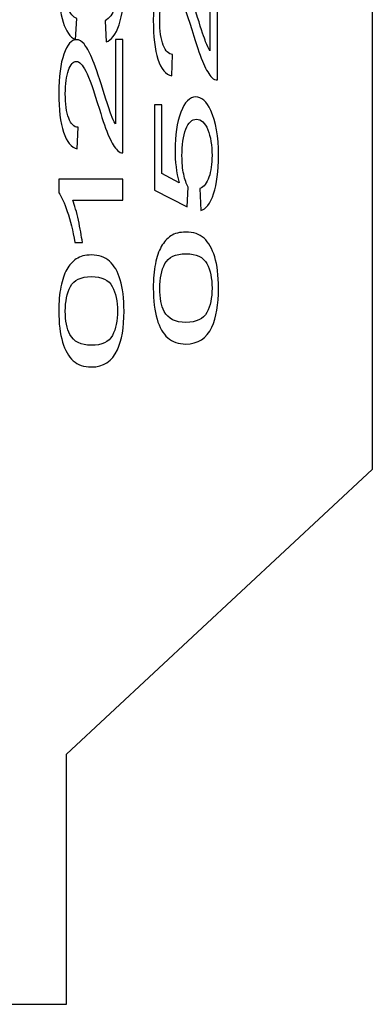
# Model space of a CAD drawing. Header units: millimetres. Extents: x 5 to 192, y 6 to 95.
# Tile 32 of 59: x 88.6 to 94.16, y 21.05 to 36.6. Entities that reach past the tile are written whole.
import ezdxf

# ---------------------------------------------------------------- set-up
doc = ezdxf.new("R2010")
doc.units = ezdxf.units.MM
doc.header["$MEASUREMENT"] = 0
doc.layers.add('Vrstva 1', color=7, linetype='Continuous')

msp = doc.modelspace()

# ---------------------------------------------------------------- linework, layer by layer
at = {"layer": 'Vrstva 1', "lineweight": 25}
for points in [[(94.161, 43.316), (94.161, 43.316), (94.161, 29.496), (94.161, 29.496)], [(94.161, 29.496), (94.161, 29.496), (89.339, 24.999), (89.339, 24.999)], [(89.339, 21.05), (89.339, 21.05), (89.339, 24.999), (89.339, 24.999)], [(67.326, 21.05), (67.326, 21.05), (89.339, 21.05), (89.339, 21.05)]]:
    msp.add_open_spline(points, degree=3, dxfattribs=at)
at = {"layer": 'Vrstva 1'}
for points, knots in [([(89.961, 36.247), (89.961, 36.247), (89.945, 36.58), (89.945, 36.58), (89.945, 36.58), (90.015, 36.619), (90.066, 36.684), (90.097, 36.775), (90.097, 36.775), (90.127, 36.867), (90.143, 36.979), (90.143, 37.111), (90.143, 37.111), (90.143, 37.267), (90.123, 37.4), (90.082, 37.508), (90.082, 37.508), (90.042, 37.615), (89.992, 37.669), (89.932, 37.669), (89.932, 37.669), (89.876, 37.669), (89.829, 37.62), (89.792, 37.52), (89.792, 37.52), (89.755, 37.419), (89.737, 37.293), (89.737, 37.139), (89.737, 37.139), (89.737, 37.076), (89.741, 36.997), (89.75, 36.904), (89.75, 36.904), (89.75, 36.904), (89.642, 36.941), (89.642, 36.941), (89.642, 36.941), (89.643, 36.963), (89.643, 36.981), (89.643, 36.995), (89.643, 36.995), (89.643, 37.136), (89.629, 37.264), (89.602, 37.377), (89.602, 37.377), (89.574, 37.491), (89.532, 37.548), (89.475, 37.548), (89.475, 37.548), (89.429, 37.548), (89.392, 37.506), (89.362, 37.423), (89.362, 37.423), (89.332, 37.341), (89.317, 37.234), (89.317, 37.103), (89.317, 37.103), (89.317, 36.974), (89.332, 36.866), (89.363, 36.78), (89.363, 36.78), (89.393, 36.694), (89.438, 36.638), (89.499, 36.614), (89.499, 36.614), (89.499, 36.614), (89.477, 36.281), (89.477, 36.281), (89.477, 36.281), (89.394, 36.321), (89.329, 36.414), (89.284, 36.558), (89.284, 36.558), (89.238, 36.703), (89.215, 36.882), (89.215, 37.096), (89.215, 37.096), (89.215, 37.244), (89.227, 37.38), (89.251, 37.505), (89.251, 37.505), (89.275, 37.629), (89.307, 37.724), (89.347, 37.791), (89.347, 37.791), (89.388, 37.856), (89.431, 37.89), (89.477, 37.89), (89.477, 37.89), (89.521, 37.89), (89.561, 37.858), (89.596, 37.795), (89.596, 37.795), (89.632, 37.732), (89.661, 37.639), (89.682, 37.516), (89.682, 37.516), (89.695, 37.676), (89.724, 37.801), (89.767, 37.89), (89.767, 37.89), (89.81, 37.978), (89.865, 38.022), (89.93, 38.022), (89.93, 38.022), (90.018, 38.022), (90.092, 37.936), (90.154, 37.763), (90.154, 37.763), (90.215, 37.591), (90.245, 37.373), (90.245, 37.109), (90.245, 37.109), (90.245, 36.871), (90.219, 36.674), (90.166, 36.516), (90.166, 36.516), (90.114, 36.359), (90.045, 36.27), (89.961, 36.247)], [0, 0, 0, 0, 0.033333, 0.033333, 0.033333, 0.033333, 0.066667, 0.066667, 0.066667, 0.066667, 0.1, 0.1, 0.1, 0.1, 0.133333, 0.133333, 0.133333, 0.133333, 0.166667, 0.166667, 0.166667, 0.166667, 0.2, 0.2, 0.2, 0.2, 0.233333, 0.233333, 0.233333, 0.233333, 0.266667, 0.266667, 0.266667, 0.266667, 0.3, 0.3, 0.3, 0.3, 0.333333, 0.333333, 0.333333, 0.333333, 0.366667, 0.366667, 0.366667, 0.366667, 0.4, 0.4, 0.4, 0.4, 0.433333, 0.433333, 0.433333, 0.433333, 0.466667, 0.466667, 0.466667, 0.466667, 0.5, 0.5, 0.5, 0.5, 0.533333, 0.533333, 0.533333, 0.533333, 0.566667, 0.566667, 0.566667, 0.566667, 0.6, 0.6, 0.6, 0.6, 0.633333, 0.633333, 0.633333, 0.633333, 0.666667, 0.666667, 0.666667, 0.666667, 0.7, 0.7, 0.7, 0.7, 0.733333, 0.733333, 0.733333, 0.733333, 0.766667, 0.766667, 0.766667, 0.766667, 0.8, 0.8, 0.8, 0.8, 0.833333, 0.833333, 0.833333, 0.833333, 0.866667, 0.866667, 0.866667, 0.866667, 0.9, 0.9, 0.9, 0.9, 0.933333, 0.933333, 0.933333, 0.933333, 0.966667, 0.966667, 0.966667, 0.966667, 1, 1, 1, 1]), ([(91.599, 37.436), (91.599, 37.436), (91.718, 37.436), (91.718, 37.436), (91.718, 37.436), (91.718, 37.436), (91.718, 35.644), (91.718, 35.644), (91.718, 35.644), (91.688, 35.642), (91.659, 35.655), (91.632, 35.683), (91.632, 35.683), (91.586, 35.728), (91.542, 35.802), (91.498, 35.902), (91.498, 35.902), (91.454, 36.003), (91.403, 36.148), (91.345, 36.337), (91.345, 36.337), (91.255, 36.632), (91.184, 36.832), (91.132, 36.935), (91.132, 36.935), (91.079, 37.039), (91.029, 37.09), (90.983, 37.09), (90.983, 37.09), (90.934, 37.09), (90.892, 37.043), (90.859, 36.949), (90.859, 36.949), (90.825, 36.854), (90.808, 36.731), (90.808, 36.58), (90.808, 36.58), (90.808, 36.419), (90.826, 36.291), (90.862, 36.195), (90.862, 36.195), (90.898, 36.099), (90.947, 36.05), (91.01, 36.049), (91.01, 36.049), (91.01, 36.049), (90.997, 35.707), (90.997, 35.707), (90.997, 35.707), (90.902, 35.73), (90.83, 35.819), (90.78, 35.971), (90.78, 35.971), (90.731, 36.124), (90.706, 36.33), (90.706, 36.587), (90.706, 36.587), (90.706, 36.847), (90.733, 37.053), (90.786, 37.205), (90.786, 37.205), (90.84, 37.357), (90.906, 37.432), (90.986, 37.432), (90.986, 37.432), (91.026, 37.432), (91.066, 37.41), (91.105, 37.365), (91.105, 37.365), (91.144, 37.321), (91.185, 37.247), (91.228, 37.145), (91.228, 37.145), (91.271, 37.042), (91.33, 36.871), (91.405, 36.632), (91.405, 36.632), (91.467, 36.432), (91.51, 36.304), (91.532, 36.247), (91.532, 36.247), (91.554, 36.19), (91.576, 36.144), (91.599, 36.106), (91.599, 36.106), (91.599, 36.106), (91.599, 37.436), (91.599, 37.436)], [0, 0, 0, 0, 0.045455, 0.045455, 0.045455, 0.045455, 0.090909, 0.090909, 0.090909, 0.090909, 0.136364, 0.136364, 0.136364, 0.136364, 0.181818, 0.181818, 0.181818, 0.181818, 0.227273, 0.227273, 0.227273, 0.227273, 0.272727, 0.272727, 0.272727, 0.272727, 0.318182, 0.318182, 0.318182, 0.318182, 0.363636, 0.363636, 0.363636, 0.363636, 0.409091, 0.409091, 0.409091, 0.409091, 0.454545, 0.454545, 0.454545, 0.454545, 0.5, 0.5, 0.5, 0.5, 0.545455, 0.545455, 0.545455, 0.545455, 0.590909, 0.590909, 0.590909, 0.590909, 0.636364, 0.636364, 0.636364, 0.636364, 0.681818, 0.681818, 0.681818, 0.681818, 0.727273, 0.727273, 0.727273, 0.727273, 0.772727, 0.772727, 0.772727, 0.772727, 0.818182, 0.818182, 0.818182, 0.818182, 0.863636, 0.863636, 0.863636, 0.863636, 0.909091, 0.909091, 0.909091, 0.909091, 0.954545, 0.954545, 0.954545, 0.954545, 1, 1, 1, 1]), ([(90.108, 36.284), (90.108, 36.284), (90.227, 36.284), (90.227, 36.284), (90.227, 36.284), (90.227, 36.284), (90.227, 34.492), (90.227, 34.492), (90.227, 34.492), (90.198, 34.49), (90.169, 34.503), (90.142, 34.531), (90.142, 34.531), (90.096, 34.576), (90.051, 34.65), (90.007, 34.75), (90.007, 34.75), (89.963, 34.851), (89.913, 34.996), (89.855, 35.185), (89.855, 35.185), (89.765, 35.48), (89.694, 35.68), (89.641, 35.783), (89.641, 35.783), (89.589, 35.887), (89.539, 35.938), (89.492, 35.938), (89.492, 35.938), (89.443, 35.938), (89.402, 35.891), (89.368, 35.797), (89.368, 35.797), (89.335, 35.702), (89.318, 35.579), (89.318, 35.428), (89.318, 35.428), (89.318, 35.267), (89.336, 35.139), (89.372, 35.043), (89.372, 35.043), (89.407, 34.947), (89.457, 34.898), (89.52, 34.897), (89.52, 34.897), (89.52, 34.897), (89.507, 34.555), (89.507, 34.555), (89.507, 34.555), (89.412, 34.578), (89.34, 34.667), (89.29, 34.819), (89.29, 34.819), (89.24, 34.972), (89.215, 35.178), (89.215, 35.435), (89.215, 35.435), (89.215, 35.695), (89.242, 35.901), (89.296, 36.053), (89.296, 36.053), (89.35, 36.205), (89.416, 36.28), (89.495, 36.28), (89.495, 36.28), (89.536, 36.28), (89.575, 36.258), (89.614, 36.213), (89.614, 36.213), (89.653, 36.169), (89.694, 36.095), (89.737, 35.993), (89.737, 35.993), (89.78, 35.89), (89.84, 35.719), (89.915, 35.48), (89.915, 35.48), (89.977, 35.28), (90.019, 35.152), (90.042, 35.095), (90.042, 35.095), (90.064, 35.038), (90.086, 34.992), (90.108, 34.954), (90.108, 34.954), (90.108, 34.954), (90.108, 36.284), (90.108, 36.284)], [0, 0, 0, 0, 0.045455, 0.045455, 0.045455, 0.045455, 0.090909, 0.090909, 0.090909, 0.090909, 0.136364, 0.136364, 0.136364, 0.136364, 0.181818, 0.181818, 0.181818, 0.181818, 0.227273, 0.227273, 0.227273, 0.227273, 0.272727, 0.272727, 0.272727, 0.272727, 0.318182, 0.318182, 0.318182, 0.318182, 0.363636, 0.363636, 0.363636, 0.363636, 0.409091, 0.409091, 0.409091, 0.409091, 0.454545, 0.454545, 0.454545, 0.454545, 0.5, 0.5, 0.5, 0.5, 0.545455, 0.545455, 0.545455, 0.545455, 0.590909, 0.590909, 0.590909, 0.590909, 0.636364, 0.636364, 0.636364, 0.636364, 0.681818, 0.681818, 0.681818, 0.681818, 0.727273, 0.727273, 0.727273, 0.727273, 0.772727, 0.772727, 0.772727, 0.772727, 0.818182, 0.818182, 0.818182, 0.818182, 0.863636, 0.863636, 0.863636, 0.863636, 0.909091, 0.909091, 0.909091, 0.909091, 0.954545, 0.954545, 0.954545, 0.954545, 1, 1, 1, 1]), ([(91.454, 33.581), (91.454, 33.581), (91.443, 33.93), (91.443, 33.93), (91.443, 33.93), (91.506, 33.956), (91.553, 34.016), (91.585, 34.11), (91.585, 34.11), (91.617, 34.205), (91.633, 34.318), (91.633, 34.452), (91.633, 34.452), (91.633, 34.612), (91.611, 34.747), (91.566, 34.858), (91.566, 34.858), (91.521, 34.969), (91.461, 35.025), (91.387, 35.025), (91.387, 35.025), (91.316, 35.025), (91.261, 34.972), (91.22, 34.865), (91.22, 34.865), (91.179, 34.758), (91.159, 34.619), (91.159, 34.446), (91.159, 34.446), (91.159, 34.339), (91.168, 34.242), (91.186, 34.156), (91.186, 34.156), (91.204, 34.069), (91.228, 34.002), (91.256, 33.952), (91.256, 33.952), (91.256, 33.952), (91.241, 33.64), (91.241, 33.64), (91.241, 33.64), (91.241, 33.64), (90.724, 33.902), (90.724, 33.902), (90.724, 33.902), (90.724, 33.902), (90.724, 35.251), (90.724, 35.251), (90.724, 35.251), (90.724, 35.251), (90.842, 35.251), (90.842, 35.251), (90.842, 35.251), (90.842, 35.251), (90.842, 34.169), (90.842, 34.169), (90.842, 34.169), (90.842, 34.169), (91.113, 34.022), (91.113, 34.022), (91.113, 34.022), (91.071, 34.185), (91.049, 34.356), (91.049, 34.535), (91.049, 34.535), (91.049, 34.771), (91.08, 34.971), (91.141, 35.134), (91.141, 35.134), (91.202, 35.297), (91.28, 35.378), (91.376, 35.378), (91.376, 35.378), (91.467, 35.378), (91.546, 35.306), (91.613, 35.163), (91.613, 35.163), (91.694, 34.989), (91.735, 34.752), (91.735, 34.452), (91.735, 34.452), (91.735, 34.205), (91.709, 34.003), (91.658, 33.848), (91.658, 33.848), (91.607, 33.692), (91.538, 33.603), (91.454, 33.581)], [0, 0, 0, 0, 0.045455, 0.045455, 0.045455, 0.045455, 0.090909, 0.090909, 0.090909, 0.090909, 0.136364, 0.136364, 0.136364, 0.136364, 0.181818, 0.181818, 0.181818, 0.181818, 0.227273, 0.227273, 0.227273, 0.227273, 0.272727, 0.272727, 0.272727, 0.272727, 0.318182, 0.318182, 0.318182, 0.318182, 0.363636, 0.363636, 0.363636, 0.363636, 0.409091, 0.409091, 0.409091, 0.409091, 0.454545, 0.454545, 0.454545, 0.454545, 0.5, 0.5, 0.5, 0.5, 0.545455, 0.545455, 0.545455, 0.545455, 0.590909, 0.590909, 0.590909, 0.590909, 0.636364, 0.636364, 0.636364, 0.636364, 0.681818, 0.681818, 0.681818, 0.681818, 0.727273, 0.727273, 0.727273, 0.727273, 0.772727, 0.772727, 0.772727, 0.772727, 0.818182, 0.818182, 0.818182, 0.818182, 0.863636, 0.863636, 0.863636, 0.863636, 0.909091, 0.909091, 0.909091, 0.909091, 0.954545, 0.954545, 0.954545, 0.954545, 1, 1, 1, 1]), ([(90.227, 34.077), (90.227, 34.077), (90.227, 33.745), (90.227, 33.745), (90.227, 33.745), (90.227, 33.745), (89.439, 33.745), (89.439, 33.745), (89.439, 33.745), (89.467, 33.664), (89.496, 33.56), (89.524, 33.43), (89.524, 33.43), (89.553, 33.299), (89.574, 33.182), (89.588, 33.079), (89.588, 33.079), (89.588, 33.079), (89.469, 33.079), (89.469, 33.079), (89.469, 33.079), (89.436, 33.265), (89.397, 33.428), (89.35, 33.567), (89.35, 33.567), (89.304, 33.706), (89.259, 33.805), (89.215, 33.863), (89.215, 33.863), (89.215, 33.863), (89.215, 34.077), (89.215, 34.077), (89.215, 34.077), (89.215, 34.077), (90.227, 34.077), (90.227, 34.077)], [0, 0, 0, 0, 0.111111, 0.111111, 0.111111, 0.111111, 0.222222, 0.222222, 0.222222, 0.222222, 0.333333, 0.333333, 0.333333, 0.333333, 0.444444, 0.444444, 0.444444, 0.444444, 0.555556, 0.555556, 0.555556, 0.555556, 0.666667, 0.666667, 0.666667, 0.666667, 0.777778, 0.777778, 0.777778, 0.777778, 0.888889, 0.888889, 0.888889, 0.888889, 1, 1, 1, 1]), ([(91.221, 31.475), (91.102, 31.475), (91.006, 31.507), (90.933, 31.574), (90.933, 31.574), (90.86, 31.639), (90.804, 31.738), (90.765, 31.868), (90.765, 31.868), (90.725, 31.998), (90.706, 32.161), (90.706, 32.358), (90.706, 32.358), (90.706, 32.504), (90.717, 32.631), (90.739, 32.741), (90.739, 32.741), (90.76, 32.851), (90.792, 32.941), (90.833, 33.013), (90.833, 33.013), (90.874, 33.085), (90.924, 33.141), (90.983, 33.181), (90.983, 33.181), (91.041, 33.222), (91.121, 33.242), (91.221, 33.242), (91.221, 33.242), (91.339, 33.242), (91.434, 33.21), (91.507, 33.145), (91.507, 33.145), (91.58, 33.079), (91.636, 32.981), (91.675, 32.851), (91.675, 32.851), (91.715, 32.721), (91.735, 32.557), (91.735, 32.358), (91.735, 32.358), (91.735, 32.097), (91.7, 31.892), (91.63, 31.743), (91.63, 31.743), (91.547, 31.564), (91.41, 31.475), (91.221, 31.475)], [0, 0, 0, 0, 0.083333, 0.083333, 0.083333, 0.083333, 0.166667, 0.166667, 0.166667, 0.166667, 0.25, 0.25, 0.25, 0.25, 0.333333, 0.333333, 0.333333, 0.333333, 0.416667, 0.416667, 0.416667, 0.416667, 0.5, 0.5, 0.5, 0.5, 0.583333, 0.583333, 0.583333, 0.583333, 0.666667, 0.666667, 0.666667, 0.666667, 0.75, 0.75, 0.75, 0.75, 0.833333, 0.833333, 0.833333, 0.833333, 0.916667, 0.916667, 0.916667, 0.916667, 1, 1, 1, 1]), ([(89.73, 31.113), (89.611, 31.113), (89.515, 31.146), (89.443, 31.212), (89.443, 31.212), (89.37, 31.278), (89.314, 31.376), (89.275, 31.506), (89.275, 31.506), (89.235, 31.636), (89.215, 31.8), (89.215, 31.996), (89.215, 31.996), (89.215, 32.142), (89.226, 32.27), (89.248, 32.38), (89.248, 32.38), (89.27, 32.489), (89.301, 32.58), (89.342, 32.652), (89.342, 32.652), (89.383, 32.723), (89.433, 32.779), (89.492, 32.819), (89.492, 32.819), (89.551, 32.86), (89.63, 32.881), (89.73, 32.881), (89.73, 32.881), (89.849, 32.881), (89.944, 32.848), (90.017, 32.783), (90.017, 32.783), (90.089, 32.717), (90.146, 32.619), (90.185, 32.489), (90.185, 32.489), (90.225, 32.359), (90.245, 32.195), (90.245, 31.996), (90.245, 31.996), (90.245, 31.735), (90.21, 31.53), (90.14, 31.381), (90.14, 31.381), (90.056, 31.203), (89.92, 31.113), (89.73, 31.113)], [0, 0, 0, 0, 0.083333, 0.083333, 0.083333, 0.083333, 0.166667, 0.166667, 0.166667, 0.166667, 0.25, 0.25, 0.25, 0.25, 0.333333, 0.333333, 0.333333, 0.333333, 0.416667, 0.416667, 0.416667, 0.416667, 0.5, 0.5, 0.5, 0.5, 0.583333, 0.583333, 0.583333, 0.583333, 0.666667, 0.666667, 0.666667, 0.666667, 0.75, 0.75, 0.75, 0.75, 0.833333, 0.833333, 0.833333, 0.833333, 0.916667, 0.916667, 0.916667, 0.916667, 1, 1, 1, 1]), ([(91.221, 31.817), (91.386, 31.817), (91.496, 31.869), (91.551, 31.973), (91.551, 31.973), (91.606, 32.077), (91.633, 32.205), (91.633, 32.358), (91.633, 32.358), (91.633, 32.512), (91.606, 32.64), (91.551, 32.744), (91.551, 32.744), (91.496, 32.848), (91.386, 32.9), (91.221, 32.9), (91.221, 32.9), (91.055, 32.9), (90.945, 32.848), (90.89, 32.744), (90.89, 32.744), (90.835, 32.64), (90.808, 32.51), (90.808, 32.355), (90.808, 32.355), (90.808, 32.202), (90.832, 32.08), (90.88, 31.988), (90.88, 31.988), (90.942, 31.874), (91.055, 31.817), (91.221, 31.817)], [0, 0, 0, 0, 0.125, 0.125, 0.125, 0.125, 0.25, 0.25, 0.25, 0.25, 0.375, 0.375, 0.375, 0.375, 0.5, 0.5, 0.5, 0.5, 0.625, 0.625, 0.625, 0.625, 0.75, 0.75, 0.75, 0.75, 0.875, 0.875, 0.875, 0.875, 1, 1, 1, 1]), ([(89.73, 31.455), (89.896, 31.455), (90.006, 31.507), (90.061, 31.612), (90.061, 31.612), (90.116, 31.716), (90.143, 31.844), (90.143, 31.996), (90.143, 31.996), (90.143, 32.15), (90.115, 32.278), (90.06, 32.382), (90.06, 32.382), (90.005, 32.486), (89.895, 32.539), (89.73, 32.539), (89.73, 32.539), (89.565, 32.539), (89.454, 32.486), (89.4, 32.382), (89.4, 32.382), (89.345, 32.278), (89.318, 32.149), (89.318, 31.993), (89.318, 31.993), (89.318, 31.84), (89.342, 31.718), (89.39, 31.627), (89.39, 31.627), (89.451, 31.512), (89.565, 31.455), (89.73, 31.455)], [0, 0, 0, 0, 0.125, 0.125, 0.125, 0.125, 0.25, 0.25, 0.25, 0.25, 0.375, 0.375, 0.375, 0.375, 0.5, 0.5, 0.5, 0.5, 0.625, 0.625, 0.625, 0.625, 0.75, 0.75, 0.75, 0.75, 0.875, 0.875, 0.875, 0.875, 1, 1, 1, 1])]:
    msp.add_open_spline(points, degree=3, knots=knots, dxfattribs=at)

doc.saveas('drawing.dxf')
